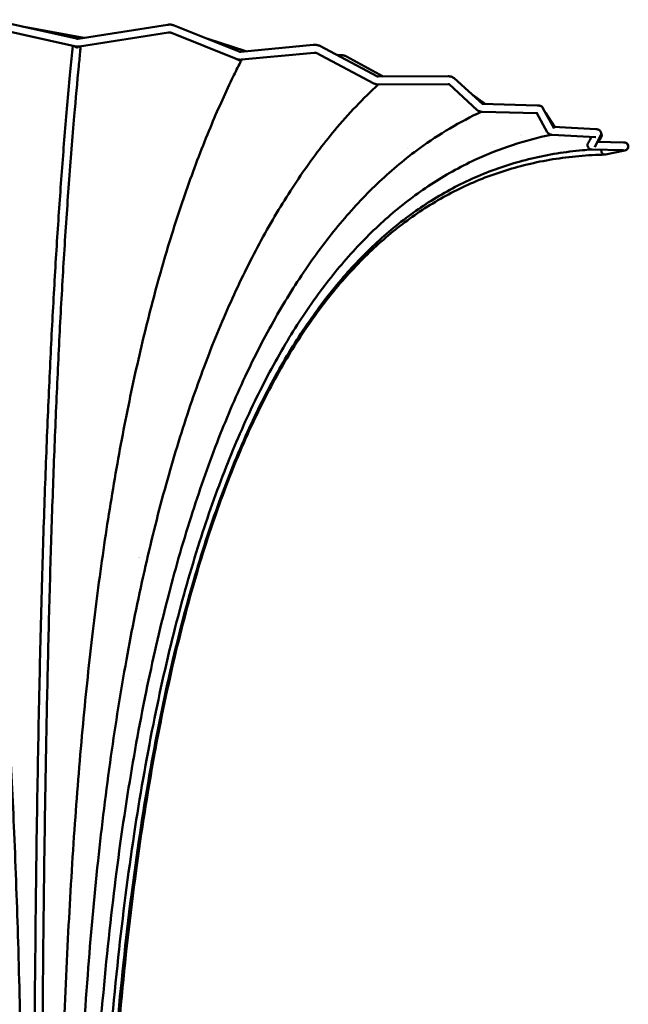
# Model space of a CAD drawing. Header units: millimetres. Extents: x 2768 to 3269, y 2288 to 2733.
# Tile 41 of 256: x 3017 to 3086, y 2621 to 2733. Entities that reach past the tile are written whole.
import ezdxf

# ---------------------------------------------------------------- set-up
doc = ezdxf.new("R2010")
doc.units = ezdxf.units.MM
doc.header["$LTSCALE"] = 20
doc.layers.add('Visible (ISO)', color=7, linetype='Continuous', lineweight=50)

msp = doc.modelspace()

# ---------------------------------------------------------------- linework, layer by layer
at = {"layer": 'Visible (ISO)'}
for p, q in [((3013.6643, 2732.66297), (3023.27051, 2730.51446)), ((3013.46787, 2731.78467), (3023.05239, 2729.64101)), ((3024.09703, 2730.60959), (3017.12118, 2731.88981)), ((3023.45343, 2730.50943), (3033.5852, 2732.08622)), ((3034.37054, 2732.0089), (3041.72832, 2729.04471)), ((3023.61742, 2729.62412), (3033.7236, 2731.19692)), ((3034.03423, 2731.1741), (3041.392, 2728.20991)), ((3042.47246, 2729.07967), (3038.15356, 2730.48485)), ((3023.34165, 2729.5854), (3023.34598, 2729.50458)), ((3041.91059, 2729.02618), (3050.12794, 2729.80851)), ((3050.87013, 2729.68713), (3057.42604, 2726.22146)), ((3041.72434, 2728.1302), (3041.74347, 2728.04739)), ((3041.99589, 2728.13023), (3050.21323, 2728.91256)), ((3050.44952, 2728.89147), (3056.99535, 2725.43112)), ((3053.23652, 2728.64076), (3052.84516, 2728.64307)), ((3058.0699, 2726.21425), (3053.88319, 2728.49834)), ((3057.50161, 2726.21239), (3065.43092, 2726.23826)), ((3066.10818, 2726.02358), (3069.34152, 2723.0677)), ((3057.33322, 2725.32389), (3057.3464, 2725.28178)), ((3057.50455, 2725.3124), (3065.43385, 2725.33827)), ((3065.53254, 2725.33041), (3068.72939, 2722.4079)), ((3069.61411, 2723.10059), (3068.1336, 2724.17197)), ((3069.30025, 2723.10885), (3075.51985, 2722.94507)), ((3076.17637, 2722.62926), (3077.45474, 2720.33271)), ((3069.12585, 2722.22582), (3069.12975, 2722.21175)), ((3069.27656, 2722.20916), (3075.49616, 2722.04538)), ((3075.47097, 2722.04604), (3076.65678, 2719.91577)), ((3077.53957, 2720.48479), (3076.51068, 2722.07126)), ((3077.36512, 2720.4937), (3082.17417, 2720.24813)), ((3077.2054, 2719.60069), (3082.12828, 2719.3493)), ((3082.71757, 2719.53948), (3082.06486, 2718.21605)), ((3082.48981, 2718.80761), (3082.78122, 2719.32337)), ((3082.35812, 2718.81067), (3085.30425, 2718.7423)), ((3081.73754, 2717.92483), (3085.28337, 2717.84254)), ((3085.44377, 2717.83086), (3083.28265, 2717.37145)), ((3083.28418, 2717.37164), (3085.46138, 2717.82981))]:
    msp.add_line(p, q, dxfattribs=at)
for centre, major_axis, ratio, start_param, end_param in [((3024.31139, 2732.05072), (-1.32937, -2.38237), 0.310922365, 0.12345866, 0.130744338), ((3083.13252, 2717.56898), (0.00802, 0.21982), 0.381668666, 3.167589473, 3.405411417)]:
    msp.add_ellipse(centre, major_axis=major_axis, ratio=ratio, start_param=start_param, end_param=end_param, dxfattribs=at)
for points, knots in [([(3033.5852, 2732.08622), (3033.63799, 2732.09443), (3033.69125, 2732.10009), (3033.79798, 2732.10624), (3033.85147, 2732.10674), (3033.95801, 2732.10242), (3034.01107, 2732.09761), (3034.11615, 2732.08243), (3034.16818, 2732.07205), (3034.27067, 2732.04524), (3034.32113, 2732.0288), (3034.37054, 2732.0089)], [4.5494346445, 4.5494346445, 4.5494346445, 4.5494346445, 4.7164678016, 4.7164678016, 4.8835009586, 4.8835009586, 5.0505341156, 5.0505341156, 5.2175672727, 5.2175672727, 5.3846004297, 5.3846004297, 5.3846004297, 5.3846004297]), ([(3023.27051, 2730.51446), (3023.28138, 2730.51204), (3023.29274, 2730.50995), (3023.31618, 2730.50658), (3023.32827, 2730.5053), (3023.35289, 2730.50364), (3023.36542, 2730.50326), (3023.39064, 2730.50344), (3023.40332, 2730.50399), (3023.42855, 2730.50603), (3023.4411, 2730.50751), (3023.45343, 2730.50943)], [4.3784255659, 4.3784255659, 4.3784255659, 4.3784255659, 4.4800130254, 4.4800130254, 4.5816004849, 4.5816004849, 4.6831879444, 4.6831879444, 4.7847754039, 4.7847754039, 4.8863628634, 4.8863628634, 4.8863628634, 4.8863628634]), ([(3033.7236, 2731.19692), (3033.74752, 2731.20064), (3033.77203, 2731.20325), (3033.82077, 2731.20606), (3033.84499, 2731.20626), (3033.89165, 2731.20437), (3033.91409, 2731.20228), (3033.95568, 2731.19627), (3033.97483, 2731.19235), (3034.0084, 2731.18356), (3034.02281, 2731.1787), (3034.03423, 2731.1741)], [4.5494346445, 4.5494346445, 4.5494346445, 4.5494346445, 4.7164678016, 4.7164678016, 4.8835009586, 4.8835009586, 5.0505341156, 5.0505341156, 5.2175672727, 5.2175672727, 5.3846004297, 5.3846004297, 5.3846004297, 5.3846004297]), ([(3018.3486, 2510.28913), (3018.34855, 2513.48914), (3018.34803, 2516.68914), (3018.34473, 2529.88908), (3018.33939, 2539.88889), (3018.33573, 2567.32862), (3018.34381, 2584.79045), (3018.46546, 2610.6846), (3018.52357, 2619.16814), (3018.66816, 2633.00302), (3018.73723, 2638.39572), (3018.89295, 2648.17872), (3018.97478, 2652.58973), (3019.15451, 2660.84072), (3019.24993, 2664.69708), (3019.45584, 2671.9963), (3019.5648, 2675.45359), (3019.79722, 2682.04623), (3019.91979, 2685.19395), (3020.17934, 2691.23638), (3020.31597, 2694.14051), (3020.60386, 2699.74172), (3020.75509, 2702.44576), (3021.07305, 2707.68791), (3021.24005, 2710.22955), (3021.5905, 2715.17605), (3021.77445, 2717.58117), (3022.16025, 2722.27882), (3022.36274, 2724.56837), (3022.6645, 2727.75589), (3022.75981, 2728.72843), (3022.85582, 2729.68498)], [0.400000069, 0.400000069, 0.400000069, 0.400000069, 10.000016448, 10.000016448, 40.000023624, 40.000023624, 92.319346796, 92.319346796, 117.841424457, 117.841424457, 134.242526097, 134.242526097, 147.872429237, 147.872429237, 160.062185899, 160.062185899, 171.330954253, 171.330954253, 182.002069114, 182.002069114, 192.332319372, 192.332319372, 202.513206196, 202.513206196, 212.729295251, 212.729295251, 223.132328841, 223.132328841, 233.869575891, 233.869575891, 238.730589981, 238.730589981, 238.730589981, 238.730589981]), ([(3023.7564, 2729.64575), (3023.74129, 2729.49555), (3023.72621, 2729.34515), (3023.65202, 2728.60253), (3023.59332, 2728.00332), (3023.36006, 2725.57616), (3023.18869, 2723.68897), (3022.81202, 2719.28008), (3022.60896, 2716.71601), (3022.22744, 2711.48603), (3022.04803, 2708.82496), (3021.71244, 2703.4105), (3021.5554, 2700.6594), (3021.26185, 2695.05385), (3021.12474, 2692.19828), (3020.86872, 2686.36644), (3020.7495, 2683.38662), (3020.527, 2677.27877), (3020.42379, 2674.14485), (3020.23183, 2667.701), (3020.1434, 2664.38436), (3019.97943, 2657.52872), (3019.90457, 2653.98239), (3019.76674, 2646.61622), (3019.70473, 2642.78927), (3019.59173, 2634.78922), (3019.54199, 2630.60958), (3019.45294, 2621.80738), (3019.41512, 2617.17928), (3019.34922, 2607.32554), (3019.32295, 2602.09543), (3019.2796, 2590.79593), (3019.26462, 2584.72337), (3019.24299, 2571.26949), (3019.23873, 2563.88638), (3019.23684, 2546.58093), (3019.24181, 2536.65804), (3019.24704, 2521.25322), (3019.24852, 2515.77118), (3019.2486, 2510.28913)], [0.23542307, 0.23542307, 0.23542307, 0.23542307, 1.00000104, 1.00000104, 4.000124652, 4.000124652, 13.003611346, 13.003611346, 24.30678385, 24.30678385, 35.132173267, 35.132173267, 45.572290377, 45.572290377, 55.793983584, 55.793983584, 65.960731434, 65.960731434, 76.251593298, 76.251593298, 86.824856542, 86.824856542, 97.883483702, 97.883483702, 109.630438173, 109.630438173, 122.324166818, 122.324166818, 136.286797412, 136.286797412, 152.007893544, 152.007893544, 170.231593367, 170.231593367, 192.379201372, 192.379201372, 222.148008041, 222.148008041, 238.594150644, 238.594150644, 238.594150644, 238.594150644]), ([(3023.20893, 2729.61313), (3023.1992, 2729.6143), (3023.18935, 2729.61564), (3023.14966, 2729.6217), (3023.11996, 2729.62765), (3023.08994, 2729.6348)], [0.067445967, 0.067445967, 0.067445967, 0.067445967, 0.1008138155, 0.1008138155, 0.1993704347, 0.1993704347, 0.1993704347, 0.1993704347]), ([(3023.08994, 2729.6348), (3023.10993, 2729.61529), (3023.13144, 2729.59725), (3023.15471, 2729.58093), (3023.16889, 2729.57099), (3023.18366, 2729.56174), (3023.19877, 2729.55344), (3023.21388, 2729.54513), (3023.2294, 2729.5377), (3023.24536, 2729.5312), (3023.27728, 2729.51822), (3023.31127, 2729.50895), (3023.34598, 2729.50458)], [0.2948118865, 0.2948118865, 0.2948118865, 0.2948118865, 0.5, 0.5, 0.5, 0.625, 0.625, 0.625, 0.75, 0.75, 0.75, 1, 1, 1, 1]), ([(3023.20894, 2729.61314), (3023.22852, 2729.6108), (3023.24815, 2729.60889), (3023.28748, 2729.60589), (3023.30718, 2729.60481), (3023.3466, 2729.60347), (3023.36633, 2729.60322), (3023.40578, 2729.60355), (3023.4255, 2729.60412), (3023.46491, 2729.60609), (3023.48459, 2729.60749), (3023.50423, 2729.6093)], [4.5119047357, 4.5119047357, 4.5119047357, 4.5119047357, 4.5695877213, 4.5695877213, 4.6272707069, 4.6272707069, 4.6849536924, 4.6849536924, 4.742636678, 4.742636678, 4.8003196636, 4.8003196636, 4.8003196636, 4.8003196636]), ([(3023.26957, 2729.60725), (3023.28089, 2729.6022), (3023.29248, 2729.59781), (3023.31655, 2729.59041), (3023.32902, 2729.58746), (3023.34165, 2729.5854)], [0.00247417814, 0.00247417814, 0.00247417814, 0.00247417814, 0.04116622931, 0.04116622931, 0.08119039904, 0.08119039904, 0.08119039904, 0.08119039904]), ([(3023.34598, 2729.50458), (3023.38129, 2729.50835), (3023.4151, 2729.51675), (3023.44762, 2729.52907), (3023.46389, 2729.53523), (3023.47991, 2729.54243), (3023.49541, 2729.55048), (3023.51091, 2729.55854), (3023.52582, 2729.5674), (3023.54017, 2729.57699), (3023.55453, 2729.58658), (3023.56834, 2729.5969), (3023.58164, 2729.60791), (3023.58709, 2729.61243), (3023.59246, 2729.61706), (3023.59774, 2729.62181)], [0, 0, 0, 0, 0.25, 0.25, 0.25, 0.375, 0.375, 0.375, 0.5, 0.5, 0.5, 0.625, 0.625, 0.625, 0.6762576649, 0.6762576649, 0.6762576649, 0.6762576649]), ([(3050.12794, 2729.80851), (3050.17873, 2729.81335), (3050.22962, 2729.81596), (3050.33105, 2729.8165), (3050.38159, 2729.81443), (3050.48193, 2729.8052), (3050.53172, 2729.79804), (3050.63033, 2729.77792), (3050.67915, 2729.76497), (3050.77562, 2729.73195), (3050.8233, 2729.71189), (3050.87013, 2729.68713)], [4.7839261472, 4.7839261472, 4.7839261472, 4.7839261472, 4.9482133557, 4.9482133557, 5.1125005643, 5.1125005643, 5.2767877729, 5.2767877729, 5.4410749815, 5.4410749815, 5.6053621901, 5.6053621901, 5.6053621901, 5.6053621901]), ([(3042.0145, 2728.13201), (3041.92851, 2727.9645), (3041.84292, 2727.79712), (3041.47337, 2727.0678), (3041.19144, 2726.49751), (3040.07255, 2724.17728), (3039.25345, 2722.34937), (3037.56434, 2718.28853), (3036.69937, 2716.03005), (3035.05022, 2711.34728), (3034.26368, 2708.92191), (3032.77026, 2703.91377), (3032.06152, 2701.32829), (3030.72084, 2696.00315), (3030.08774, 2693.25923), (3028.89402, 2687.61156), (3028.33323, 2684.702), (3027.27987, 2678.71174), (3026.78814, 2675.62426), (3025.86848, 2669.2567), (3025.44255, 2665.96927), (3024.65008, 2659.16986), (3024.28672, 2655.65038), (3023.61624, 2648.34424), (3023.31331, 2644.55045), (3022.76083, 2636.6363), (3022.51688, 2632.50926), (3022.08027, 2623.85191), (3021.89386, 2619.31613), (3021.56572, 2609.65995), (3021.43256, 2604.53482), (3021.20896, 2593.48111), (3021.12849, 2587.54905), (3021.00815, 2574.50204), (3020.97958, 2567.385), (3020.95664, 2551.03033), (3020.97518, 2541.79197), (3021.00603, 2525.13235), (3021.0198, 2517.71076), (3021.02028, 2510.28913)], [0.097476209, 0.097476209, 0.097476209, 0.097476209, 1.00000114, 1.00000114, 4.000196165, 4.000196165, 13.005694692, 13.005694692, 23.135530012, 23.135530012, 33.122037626, 33.122037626, 43.025121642, 43.025121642, 52.921456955, 52.921456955, 62.911276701, 62.911276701, 73.103332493, 73.103332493, 83.628094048, 83.628094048, 94.639198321, 94.639198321, 106.311944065, 106.311944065, 118.864753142, 118.864753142, 132.561031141, 132.561031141, 147.973968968, 147.973968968, 165.779323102, 165.779323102, 187.129038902, 187.129038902, 214.843735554, 214.843735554, 237.108617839, 237.108617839, 237.108617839, 237.108617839]), ([(3041.392, 2728.20991), (3041.39401, 2728.2091), (3041.39602, 2728.2083), (3041.40005, 2728.2067), (3041.40206, 2728.20591), (3041.40609, 2728.20434), (3041.40811, 2728.20357), (3041.41215, 2728.20202), (3041.41417, 2728.20126), (3041.41821, 2728.19974), (3041.42023, 2728.19899), (3041.42226, 2728.19824)], [4.05436176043, 4.05436176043, 4.05436176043, 4.05436176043, 4.06079038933, 4.06079038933, 4.06721901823, 4.06721901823, 4.07364764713, 4.07364764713, 4.08007627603, 4.08007627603, 4.08650490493, 4.08650490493, 4.08650490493, 4.08650490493]), ([(3041.52819, 2728.17304), (3041.49874, 2728.17671), (3041.4701, 2728.18272), (3041.4358, 2728.19344), (3041.42898, 2728.19576), (3041.42226, 2728.19824)], [-0.1945298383, -0.1945298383, -0.1945298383, -0.1945298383, -0.0976260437, -0.0976260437, -0.0731929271, -0.0731929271, -0.0731929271, -0.0731929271]), ([(3041.66665, 2728.13716), (3041.65288, 2728.13913), (3041.63844, 2728.14174), (3041.59186, 2728.15214), (3041.5607, 2728.16154), (3041.52819, 2728.17304)], [0.0661151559, 0.0661151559, 0.0661151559, 0.0661151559, 0.1177378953, 0.1177378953, 0.222078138, 0.222078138, 0.222078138, 0.222078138]), ([(3041.52819, 2728.17303), (3041.54343, 2728.15687), (3041.55957, 2728.14176), (3041.57673, 2728.12781), (3041.58923, 2728.11765), (3041.60215, 2728.10823), (3041.61535, 2728.09967), (3041.62856, 2728.09112), (3041.64211, 2728.0834), (3041.65601, 2728.07658), (3041.68381, 2728.06294), (3041.71328, 2728.05283), (3041.74347, 2728.04739)], [0.3283695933, 0.3283695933, 0.3283695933, 0.3283695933, 0.5, 0.5, 0.5, 0.625, 0.625, 0.625, 0.75, 0.75, 0.75, 1, 1, 1, 1]), ([(3041.66665, 2728.13716), (3041.67994, 2728.13526), (3041.69325, 2728.13356), (3041.71993, 2728.13058), (3041.73328, 2728.12929), (3041.76003, 2728.12711), (3041.77342, 2728.12622), (3041.80022, 2728.12484), (3041.81363, 2728.12434), (3041.84047, 2728.12373), (3041.85389, 2728.12362), (3041.86732, 2728.1237)], [4.3388360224, 4.3388360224, 4.3388360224, 4.3388360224, 4.3792673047, 4.3792673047, 4.419698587, 4.419698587, 4.4601298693, 4.4601298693, 4.5005611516, 4.5005611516, 4.5409924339, 4.5409924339, 4.5409924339, 4.5409924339]), ([(3041.72832, 2729.04471), (3041.73469, 2729.04214), (3041.74254, 2729.03941), (3041.76093, 2729.03427), (3041.77145, 2729.03185), (3041.79472, 2729.02781), (3041.80747, 2729.02619), (3041.83466, 2729.02406), (3041.8491, 2729.02355), (3041.87913, 2729.02386), (3041.89472, 2729.02467), (3041.91059, 2729.02618)], [4.0543617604, 4.0543617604, 4.0543617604, 4.0543617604, 4.1775265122, 4.1775265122, 4.300691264, 4.300691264, 4.4238560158, 4.4238560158, 4.5470207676, 4.5470207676, 4.6701855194, 4.6701855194, 4.6701855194, 4.6701855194]), ([(3041.74347, 2728.04739), (3041.76147, 2728.04965), (3041.77927, 2728.05313), (3041.81417, 2728.06235), (3041.83122, 2728.06806), (3041.86466, 2728.08156), (3041.88106, 2728.08938), (3041.91253, 2728.1067), (3041.9276, 2728.11614), (3041.94213, 2728.12637)], [0, 0, 0, 0, 0.0551847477, 0.0551847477, 0.1098063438, 0.1098063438, 0.1651087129, 0.1651087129, 0.2192156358, 0.2192156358, 0.2192156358, 0.2192156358]), ([(3041.95099, 2728.12665), (3041.95399, 2728.12685), (3041.95698, 2728.12705), (3041.96297, 2728.12747), (3041.96597, 2728.12769), (3041.97196, 2728.12815), (3041.97495, 2728.12839), (3041.98093, 2728.12888), (3041.98393, 2728.12914), (3041.98991, 2728.12967), (3041.9929, 2728.12995), (3041.99589, 2728.13023)], [4.62501733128, 4.62501733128, 4.62501733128, 4.62501733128, 4.6340509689, 4.6340509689, 4.64308460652, 4.64308460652, 4.65211824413, 4.65211824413, 4.66115188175, 4.66115188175, 4.67018551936, 4.67018551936, 4.67018551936, 4.67018551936]), ([(3050.21323, 2728.91256), (3050.23798, 2728.91492), (3050.2622, 2728.91612), (3050.30806, 2728.91636), (3050.3297, 2728.9154), (3050.36888, 2728.9118), (3050.38642, 2728.90915), (3050.4158, 2728.90315), (3050.42764, 2728.8998), (3050.44417, 2728.89414), (3050.44885, 2728.89182), (3050.44952, 2728.89147)], [4.7839261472, 4.7839261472, 4.7839261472, 4.7839261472, 4.9482133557, 4.9482133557, 5.1125005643, 5.1125005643, 5.2767877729, 5.2767877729, 5.4410749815, 5.4410749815, 5.6053621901, 5.6053621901, 5.6053621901, 5.6053621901]), ([(3053.88319, 2728.49834), (3053.84197, 2728.52083), (3053.80057, 2728.53919), (3053.71714, 2728.57038), (3053.67509, 2728.58318), (3053.59001, 2728.6046), (3053.54697, 2728.61319), (3053.45984, 2728.62683), (3053.41575, 2728.63186), (3053.32669, 2728.63869), (3053.28173, 2728.64049), (3053.23652, 2728.64076)], [0.5901677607, 0.5901677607, 0.5901677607, 0.5901677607, 0.7442926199, 0.7442926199, 0.898417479, 0.898417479, 1.0525423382, 1.0525423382, 1.2066671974, 1.2066671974, 1.3607920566, 1.3607920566, 1.3607920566, 1.3607920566]), ([(3057.42498, 2726.22202), (3057.42508, 2726.22198), (3057.42519, 2726.22194), (3057.4265, 2726.22144), (3057.4291, 2726.22052), (3057.43704, 2726.21842), (3057.44238, 2726.21722), (3057.45552, 2726.21506), (3057.46331, 2726.21409), (3057.48099, 2726.21274), (3057.49088, 2726.21236), (3057.50161, 2726.21239)], [3.9372888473, 3.9372888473, 3.9372888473, 3.9372888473, 3.9492705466, 3.9492705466, 4.0545814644, 4.0545814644, 4.1598923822, 4.1598923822, 4.2652033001, 4.2652033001, 4.3705142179, 4.3705142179, 4.3705142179, 4.3705142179]), ([(3065.43092, 2726.23826), (3065.47675, 2726.23841), (3065.52229, 2726.23669), (3065.61277, 2726.22894), (3065.65772, 2726.22292), (3065.74739, 2726.20551), (3065.79213, 2726.19414), (3065.88204, 2726.16377), (3065.92728, 2726.14482), (3066.01821, 2726.09491), (3066.06409, 2726.06388), (3066.10818, 2726.02358)], [5.1079750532, 5.1079750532, 5.1079750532, 5.1079750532, 5.2668583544, 5.2668583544, 5.4257416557, 5.4257416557, 5.5846249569, 5.5846249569, 5.7435082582, 5.7435082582, 5.9023915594, 5.9023915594, 5.9023915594, 5.9023915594]), ([(3057.48996, 2725.31243), (3055.78632, 2723.73288), (3054.14235, 2722.00706), (3051.21988, 2718.50708), (3049.9243, 2716.78773), (3047.4362, 2713.14906), (3046.24076, 2711.22604), (3043.9328, 2707.16305), (3042.82016, 2705.01502), (3040.67827, 2700.50197), (3039.65003, 2698.12832), (3037.67619, 2693.15814), (3036.73327, 2690.5521), (3034.9304, 2685.11119), (3034.07451, 2682.26664), (3032.44621, 2676.33586), (3031.67907, 2673.24028), (3030.22956, 2666.79174), (3029.55387, 2663.42982), (3028.288, 2656.42669), (3027.70563, 2652.7772), (3026.62912, 2645.1704), (3026.14318, 2641.20599), (3025.26081, 2632.92369), (3024.87486, 2628.59936), (3024.18833, 2619.52002), (3023.89847, 2614.75995), (3023.3904, 2604.56605), (3023.18764, 2599.12786), (3022.85369, 2587.34951), (3022.73976, 2581.00631), (3022.58066, 2566.98008), (3022.55476, 2559.29537), (3022.55764, 2541.33283), (3022.60646, 2531.05452), (3022.63992, 2517.28048), (3022.64573, 2513.78481), (3022.64614, 2510.28913)], [0.023826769, 0.023826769, 0.023826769, 0.023826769, 10.015172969, 10.015172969, 18.464189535, 18.464189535, 26.909440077, 26.909440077, 35.535618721, 35.535618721, 44.408693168, 44.408693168, 53.608166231, 53.608166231, 63.20685942, 63.20685942, 73.291629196, 73.291629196, 83.952611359, 83.952611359, 95.295895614, 95.295895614, 107.441086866, 107.441086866, 120.557463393, 120.557463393, 134.908958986, 134.908958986, 151.251506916, 151.251506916, 170.286063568, 170.286063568, 193.338219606, 193.338219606, 224.17368156, 224.17368156, 234.660703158, 234.660703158, 234.660703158, 234.660703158]), ([(3057.19607, 2725.36739), (3057.16629, 2725.37186), (3057.13644, 2725.37805), (3057.07839, 2725.39457), (3057.05006, 2725.40491), (3057.02298, 2725.41745)], [-0.1829940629, -0.1829940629, -0.1829940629, -0.1829940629, -0.0917900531, -0.0917900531, -0.000001, -0.000001, -0.000001, -0.000001]), ([(3057.33322, 2725.32389), (3057.32281, 2725.32561), (3057.3127, 2725.32761), (3057.28919, 2725.33305), (3057.27598, 2725.33674), (3057.24047, 2725.34825), (3057.21864, 2725.35704), (3057.19607, 2725.36739)], [0, 0, 0, 0, 0.0483506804, 0.0483506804, 0.1148996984, 0.1148996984, 0.229333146, 0.229333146, 0.229333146, 0.229333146]), ([(3057.19607, 2725.36739), (3057.20192, 2725.36145), (3057.20788, 2725.35574), (3057.21391, 2725.35033), (3057.23414, 2725.33219), (3057.25527, 2725.31718), (3057.27737, 2725.30557), (3057.29948, 2725.29395), (3057.32275, 2725.28572), (3057.3464, 2725.28178)], [0.4254726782, 0.4254726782, 0.4254726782, 0.4254726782, 0.5, 0.5, 0.5, 0.75, 0.75, 0.75, 1, 1, 1, 1]), ([(3057.46249, 2725.31366), (3057.44074, 2725.31425), (3057.41908, 2725.31537), (3057.37593, 2725.31876), (3057.35449, 2725.32103), (3057.33322, 2725.32389)], [0, 0, 0, 0, 0.0682849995, 0.0682849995, 0.1365728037, 0.1365728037, 0.1365728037, 0.1365728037]), ([(3057.3464, 2725.28178), (3057.37715, 2725.28469), (3057.40675, 2725.29169), (3057.43532, 2725.3023), (3057.44448, 2725.3057), (3057.45355, 2725.3095), (3057.46249, 2725.31366)], [0, 0, 0, 0, 0.25, 0.25, 0.25, 0.3301372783, 0.3301372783, 0.3301372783, 0.3301372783]), ([(3057.47185, 2725.3127), (3057.47403, 2725.31265), (3057.47621, 2725.31261), (3057.48057, 2725.31254), (3057.48275, 2725.31251), (3057.48711, 2725.31245), (3057.48929, 2725.31243), (3057.49365, 2725.3124), (3057.49583, 2725.3124), (3057.50019, 2725.31239), (3057.50237, 2725.31239), (3057.50455, 2725.3124)], [4.3364237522, 4.3364237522, 4.3364237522, 4.3364237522, 4.34324184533, 4.34324184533, 4.35005993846, 4.35005993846, 4.3568780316, 4.3568780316, 4.36369612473, 4.36369612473, 4.37051421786, 4.37051421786, 4.37051421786, 4.37051421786]), ([(3065.43385, 2725.33827), (3065.455, 2725.33834), (3065.47423, 2725.33751), (3065.50718, 2725.33469), (3065.52091, 2725.33268), (3065.54103, 2725.32877), (3065.5474, 2725.32685), (3065.54945, 2725.32615), (3065.54962, 2725.32609), (3065.54962, 2725.32609)], [5.1079750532, 5.1079750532, 5.1079750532, 5.1079750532, 5.2668583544, 5.2668583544, 5.4257416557, 5.4257416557, 5.5846249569, 5.5846249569, 5.6138357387, 5.6138357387, 5.6138357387, 5.6138357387]), ([(3075.51985, 2722.94507), (3075.56025, 2722.94401), (3075.60019, 2722.94148), (3075.68004, 2722.93258), (3075.71993, 2722.92627), (3075.80173, 2722.90757), (3075.84367, 2722.89533), (3075.93294, 2722.85858), (3075.98072, 2722.83424), (3076.08124, 2722.75763), (3076.13497, 2722.70363), (3076.17637, 2722.62926)], [5.3393037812, 5.3393037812, 5.3393037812, 5.3393037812, 5.4972702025, 5.4972702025, 5.6552366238, 5.6552366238, 5.813203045, 5.813203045, 5.9711694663, 5.9711694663, 6.1291358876, 6.1291358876, 6.1291358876, 6.1291358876]), ([(3069.17875, 2722.21586), (3066.76776, 2721.07786), (3064.43014, 2719.71117), (3060.62614, 2716.93564), (3059.1019, 2715.66381), (3056.18003, 2712.90961), (3054.77759, 2711.42354), (3052.06346, 2708.22546), (3050.75182, 2706.50344), (3048.21264, 2702.82668), (3046.98783, 2700.86056), (3044.61348, 2696.67894), (3043.46969, 2694.45096), (3041.25815, 2689.72972), (3040.19792, 2687.22458), (3038.14769, 2681.91949), (3037.16848, 2679.10729), (3035.28649, 2673.16777), (3034.39514, 2670.02978), (3032.69274, 2663.40622), (3031.89513, 2659.91081), (3030.38746, 2652.5458), (3029.69264, 2648.66731), (3028.40336, 2640.51806), (3027.82361, 2636.24008), (3026.77796, 2627.26662), (3026.32636, 2622.56559), (3025.52674, 2612.6156), (3025.19541, 2607.36205), (3024.62788, 2596.05729), (3024.41238, 2590.0025), (3024.0794, 2576.82054), (3023.98517, 2569.69108), (3023.88331, 2553.68566), (3023.90401, 2544.80867), (3023.97414, 2527.38457), (3024.02264, 2518.83691), (3024.02413, 2510.28913)], [0.001180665, 0.001180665, 0.001180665, 0.001180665, 10.030089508, 10.030089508, 17.103346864, 17.103346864, 24.164476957, 24.164476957, 31.43555467, 31.43555467, 39.023489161, 39.023489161, 47.05489922, 47.05489922, 55.62696362, 55.62696362, 64.880921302, 64.880921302, 74.908972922, 74.908972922, 85.83931268, 85.83931268, 97.778396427, 97.778396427, 110.802249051, 110.802249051, 125.007896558, 125.007896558, 140.815695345, 140.815695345, 158.994782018, 158.994782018, 180.38301672, 180.38301672, 207.012694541, 207.012694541, 232.65602871, 232.65602871, 232.65602871, 232.65602871]), ([(3069.06346, 2722.25479), (3069.02196, 2722.26274), (3068.9638, 2722.27475), (3068.84773, 2722.32212), (3068.79683, 2722.35145), (3068.75188, 2722.38841)], [-0.3788786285, -0.3788786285, -0.3788786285, -0.3788786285, -0.1746715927, -0.1746715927, -0.000001, -0.000001, -0.000001, -0.000001]), ([(3069.12585, 2722.22582), (3069.12369, 2722.22647), (3069.12156, 2722.22715), (3069.11915, 2722.22796), (3069.11884, 2722.22807), (3069.11838, 2722.22822), (3069.11822, 2722.22828), (3069.11551, 2722.22921), (3069.11298, 2722.23012), (3069.10484, 2722.23324), (3069.09932, 2722.2356), (3069.08356, 2722.24302), (3069.07354, 2722.24858), (3069.06347, 2722.25479)], [0, 0, 0, 0, 0.0156756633, 0.0156756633, 0.0179168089, 0.0179168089, 0.0191115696, 0.0191115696, 0.0381073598, 0.0381073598, 0.0809015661, 0.0809015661, 0.161733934, 0.161733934, 0.161733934, 0.161733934]), ([(3069.06347, 2722.25479), (3069.0713, 2722.24631), (3069.07929, 2722.23894), (3069.08745, 2722.23272), (3069.10115, 2722.22228), (3069.11542, 2722.21507), (3069.12975, 2722.21175)], [0.6010123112, 0.6010123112, 0.6010123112, 0.6010123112, 0.75, 0.75, 0.75, 1, 1, 1, 1]), ([(3069.12975, 2722.21175), (3069.13683, 2722.21239), (3069.14389, 2722.21331), (3069.15794, 2722.21569), (3069.16493, 2722.21715), (3069.17187, 2722.21888)], [0, 0, 0, 0, 0.02735923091, 0.02735923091, 0.05470623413, 0.05470623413, 0.05470623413, 0.05470623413]), ([(3069.1777, 2722.21598), (3069.18432, 2722.21523), (3069.19093, 2722.21454), (3069.20415, 2722.21328), (3069.21075, 2722.21271), (3069.22394, 2722.2117), (3069.23052, 2722.21125), (3069.24369, 2722.21046), (3069.25027, 2722.21013), (3069.26342, 2722.20956), (3069.26999, 2722.20934), (3069.27656, 2722.20916)], [4.0248358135, 4.0248358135, 4.0248358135, 4.0248358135, 4.0472395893, 4.0472395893, 4.0696433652, 4.0696433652, 4.092047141, 4.092047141, 4.1144509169, 4.1144509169, 4.1368546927, 4.1368546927, 4.1368546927, 4.1368546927]), ([(3075.49616, 2722.04538), (3075.51421, 2722.04491), (3075.52936, 2722.0438), (3075.55164, 2722.04132), (3075.55877, 2722.03989), (3075.56047, 2722.03951), (3075.56057, 2722.03948), (3075.56057, 2722.03948)], [5.3393037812, 5.3393037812, 5.3393037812, 5.3393037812, 5.4972702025, 5.4972702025, 5.6552366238, 5.6552366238, 5.6756674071, 5.6756674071, 5.6756674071, 5.6756674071]), ([(3006.73696, 2721.31989), (3007.27022, 2719.15936), (3007.78738, 2716.9054), (3008.80693, 2712.10707), (3009.30823, 2709.55004), (3010.25189, 2704.31461), (3010.69611, 2701.63634), (3011.53092, 2696.15363), (3011.92278, 2693.34677), (3012.65801, 2687.59355), (3013.00196, 2684.64277), (3013.64611, 2678.58119), (3013.94602, 2675.46419), (3014.50557, 2669.04659), (3014.76417, 2665.739), (3015.24468, 2658.90203), (3015.46469, 2655.36521), (3015.87022, 2648.02595), (3016.05315, 2644.21639), (3016.38632, 2636.27126), (3016.53319, 2632.12912), (3016.79574, 2623.43696), (3016.90747, 2618.8814), (3017.10276, 2609.20081), (3017.18123, 2604.07115), (3017.31179, 2593.01169), (3017.35791, 2587.07854), (3017.42624, 2573.97597), (3017.44156, 2566.80458), (3017.45308, 2550.12756), (3017.4424, 2540.62126), (3017.4255, 2524.17319), (3017.41761, 2517.23118), (3017.41732, 2510.28913)], [0, 0, 0, 0, 10.006520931, 10.006520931, 20.489429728, 20.489429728, 30.716795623, 30.716795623, 40.817304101, 40.817304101, 50.930999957, 50.930999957, 61.206050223, 61.206050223, 71.783834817, 71.783834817, 82.840110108, 82.840110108, 94.554505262, 94.554505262, 107.148376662, 107.148376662, 120.900731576, 120.900731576, 136.324557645, 136.324557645, 154.131787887, 154.131787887, 175.64446587, 175.64446587, 204.163109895, 204.163109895, 224.989259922, 224.989259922, 224.989259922, 224.989259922]), ([(3082.17417, 2720.24813), (3082.20707, 2720.24645), (3082.23931, 2720.24385), (3082.30533, 2720.23544), (3082.33892, 2720.22987), (3082.41565, 2720.21008), (3082.45873, 2720.19752), (3082.53777, 2720.15362), (3082.56083, 2720.13907), (3082.62468, 2720.08843), (3082.66988, 2720.04378), (3082.73212, 2719.93216), (3082.75226, 2719.87732), (3082.76891, 2719.76921), (3082.76786, 2719.71735), (3082.75162, 2719.62045), (3082.73576, 2719.57667), (3082.71803, 2719.54041), (3082.7178, 2719.53994), (3082.71757, 2719.53948)], [5.5778823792, 5.5778823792, 5.5778823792, 5.5778823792, 5.7362026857, 5.7362026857, 5.8945229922, 5.8945229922, 6.0528432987, 6.0528432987, 6.1101320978, 6.1101320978, 6.1989752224, 6.1989752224, 6.2585798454, 6.2585798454, 6.3111915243, 6.3111915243, 6.3687346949, 6.3687346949, 6.3694839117, 6.3694839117, 6.3694839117, 6.3694839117]), ([(3077.09356, 2719.61366), (3074.13955, 2718.9839), (3071.23078, 2718.04722), (3066.7388, 2715.95072), (3065.06098, 2715.01304), (3061.86573, 2712.91873), (3060.33954, 2711.76165), (3057.40047, 2709.22571), (3055.98498, 2707.83803), (3053.24764, 2704.83383), (3051.92766, 2703.20532), (3049.36597, 2699.70141), (3048.13056, 2697.81236), (3045.72789, 2693.76226), (3044.57111, 2691.58693), (3042.32205, 2686.93473), (3041.24342, 2684.44416), (3039.14971, 2679.12474), (3038.15103, 2676.28322), (3036.22042, 2670.22094), (3035.30671, 2666.98897), (3033.55097, 2660.09621), (3032.72864, 2656.42568), (3031.16915, 2648.6139), (3030.45259, 2644.46447), (3029.11856, 2635.65373), (3028.52364, 2630.98542), (3027.45266, 2621.11276), (3026.99658, 2615.90336), (3026.19817, 2604.77745), (3025.87938, 2598.85689), (3025.35842, 2586.08725), (3025.18222, 2579.23534), (3024.94436, 2564.19379), (3024.91178, 2556.00257), (3024.93861, 2537.03496), (3025.03614, 2526.25815), (3025.07268, 2513.75044), (3025.07582, 2512.01978), (3025.07624, 2510.28913)], [0, 0, 0, 0, 10.049615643, 10.049615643, 16.304349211, 16.304349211, 22.456793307, 22.456793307, 28.741563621, 28.741563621, 35.308049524, 35.308049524, 42.304729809, 42.304729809, 49.875962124, 49.875962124, 58.159109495, 58.159109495, 67.302248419, 67.302248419, 77.457299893, 77.457299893, 88.797307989, 88.797307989, 101.465364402, 101.465364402, 115.602945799, 115.602945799, 131.298828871, 131.298828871, 149.087142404, 149.087142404, 169.647275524, 169.647275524, 194.218799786, 194.218799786, 226.550195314, 226.550195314, 231.742148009, 231.742148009, 231.742148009, 231.742148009]), ([(3076.77038, 2719.77444), (3076.74289, 2719.79935), (3076.71723, 2719.82712), (3076.68072, 2719.87608), (3076.66805, 2719.89553), (3076.65678, 2719.91577)], [-0.4482590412, -0.4482590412, -0.4482590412, -0.4482590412, -0.3339437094, -0.3339437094, -0.264304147, -0.264304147, -0.264304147, -0.264304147]), ([(3077.09356, 2719.61366), (3077.09477, 2719.61392), (3077.09568, 2719.61443), (3077.09743, 2719.61652), (3077.09682, 2719.61866), (3077.09071, 2719.62306), (3077.08565, 2719.62527), (3077.07085, 2719.62992), (3077.06091, 2719.63247), (3077.02594, 2719.64127), (3076.99839, 2719.64829), (3076.93861, 2719.66903), (3076.90364, 2719.68346), (3076.83251, 2719.72425), (3076.8002, 2719.74744), (3076.77038, 2719.77444)], [-0.7566349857, -0.7566349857, -0.7566349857, -0.7566349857, -0.7076629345, -0.7076629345, -0.5978470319, -0.5978470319, -0.4968354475, -0.4968354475, -0.4014959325, -0.4014959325, -0.2614116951, -0.2614116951, -0.1241140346, -0.1241140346, -0.0000010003, -0.0000010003, -0.0000010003, -0.0000010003]), ([(3077.09167, 2719.61326), (3077.09887, 2719.61199), (3077.10602, 2719.61083), (3077.12101, 2719.60859), (3077.12884, 2719.60753), (3077.14439, 2719.60562), (3077.15211, 2719.60478), (3077.16747, 2719.6033), (3077.1751, 2719.60265), (3077.1903, 2719.60154), (3077.19787, 2719.60107), (3077.2054, 2719.60069)], [5.2065009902, 5.2065009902, 5.2065009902, 5.2065009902, 5.2325304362, 5.2325304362, 5.2614780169, 5.2614780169, 5.2904255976, 5.2904255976, 5.3193731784, 5.3193731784, 5.3483207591, 5.3483207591, 5.3483207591, 5.3483207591]), ([(3081.66958, 2719.37273), (3081.62935, 2719.29644), (3081.58941, 2719.22168), (3081.44933, 2718.96201), (3081.34788, 2718.77969), (3081.25522, 2718.60342)], [-5.340668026, -5.340668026, -5.340668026, -5.340668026, -3.835658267, -3.835658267, -0.00000245, -0.00000245, -0.00000245, -0.00000245]), ([(3082.12828, 2719.3493), (3082.14127, 2719.34864), (3082.15123, 2719.34774), (3082.15988, 2719.34672), (3082.16161, 2719.34644), (3082.16161, 2719.34644)], [5.5778823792, 5.5778823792, 5.5778823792, 5.5778823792, 5.7195612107, 5.7195612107, 5.7976597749, 5.7976597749, 5.7976597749, 5.7976597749]), ([(3082.78122, 2719.32337), (3082.80578, 2719.36683), (3082.82886, 2719.42426), (3082.8446, 2719.54229), (3082.84289, 2719.59739), (3082.8217, 2719.69842), (3082.80333, 2719.74403), (3082.77556, 2719.79336), (3082.7688, 2719.80421), (3082.76192, 2719.81439)], [6.1975301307, 6.1975301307, 6.1975301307, 6.1975301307, 6.2637534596, 6.2637534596, 6.3127628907, 6.3127628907, 6.3599429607, 6.3599429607, 6.374321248, 6.374321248, 6.374321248, 6.374321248]), ([(3081.35735, 2718.09381), (3081.33421, 2718.12003), (3081.3128, 2718.14932), (3081.27571, 2718.21298), (3081.26009, 2718.24701), (3081.23573, 2718.3202), (3081.22749, 2718.35883), (3081.22063, 2718.43533), (3081.22169, 2718.47228), (3081.2271, 2718.50795)], [-0.4621315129, -0.4621315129, -0.4621315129, -0.4621315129, -0.3459522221, -0.3459522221, -0.2316211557, -0.2316211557, -0.1132232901, -0.1132232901, -0.0000082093, -0.0000082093, -0.0000082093, -0.0000082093]), ([(3081.25522, 2718.60342), (3081.25483, 2718.60267), (3081.25423, 2718.60137), (3081.25259, 2718.59755), (3081.25152, 2718.59494), (3081.24803, 2718.58607), (3081.24526, 2718.5786), (3081.23957, 2718.5615), (3081.23667, 2718.55192), (3081.23256, 2718.53591), (3081.23117, 2718.52992), (3081.22884, 2718.51851), (3081.22789, 2718.51316), (3081.2271, 2718.50795)], [-0.1341497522, -0.1341497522, -0.1341497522, -0.1341497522, -0.1180096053, -0.1180096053, -0.1000977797, -0.1000977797, -0.0671331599, -0.0671331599, -0.0349763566, -0.0349763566, -0.0165324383, -0.0165324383, -0.0000126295, -0.0000126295, -0.0000126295, -0.0000126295]), ([(3081.63783, 2717.93567), (3081.63792, 2717.93568), (3081.63801, 2717.93568), (3081.64228, 2717.93603), (3081.6443, 2717.93667), (3081.64518, 2717.938), (3081.64422, 2717.93876), (3081.63874, 2717.94058), (3081.63445, 2717.9416), (3081.61792, 2717.94521), (3081.60346, 2717.94826), (3081.56098, 2717.95936), (3081.51818, 2717.97278), (3081.43018, 2718.02382), (3081.39154, 2718.05506), (3081.35735, 2718.09381)], [-0.6667599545, -0.6667599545, -0.6667599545, -0.6667599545, -0.6652805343, -0.6652805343, -0.5960741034, -0.5960741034, -0.5302327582, -0.5302327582, -0.4680795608, -0.4680795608, -0.3670761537, -0.3670761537, -0.1719069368, -0.1719069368, -0.000001, -0.000001, -0.000001, -0.000001]), ([(3085.30425, 2718.7423), (3085.32686, 2718.74177), (3085.34795, 2718.74098), (3085.39221, 2718.73796), (3085.41306, 2718.73677), (3085.46118, 2718.72778), (3085.47272, 2718.72539), (3085.50832, 2718.71605), (3085.53456, 2718.70965), (3085.59818, 2718.6775), (3085.61857, 2718.66609), (3085.66161, 2718.63489), (3085.68258, 2718.61778), (3085.73824, 2718.5594), (3085.77615, 2718.50894), (3085.81882, 2718.39378), (3085.82942, 2718.34089), (3085.8308, 2718.24006), (3085.8233, 2718.19279), (3085.79709, 2718.10575), (3085.77765, 2718.06776), (3085.73232, 2717.9973), (3085.70668, 2717.97032), (3085.65124, 2717.91904), (3085.62551, 2717.90293), (3085.57545, 2717.87362), (3085.55561, 2717.86544), (3085.51928, 2717.85105), (3085.50494, 2717.84662), (3085.4726, 2717.8372), (3085.45779, 2717.83384), (3085.44377, 2717.83086)], [4.2126896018, 4.2126896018, 4.2126896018, 4.2126896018, 4.3719870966, 4.3719870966, 4.5312845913, 4.5312845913, 4.5735693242, 4.5735693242, 4.6340158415, 4.6340158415, 4.6566385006, 4.6566385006, 4.6737072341, 4.6737072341, 4.6984916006, 4.6984916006, 4.71454262, 4.71454262, 4.7292873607, 4.7292873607, 4.7459763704, 4.7459763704, 4.7683655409, 4.7683655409, 4.8026315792, 4.8026315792, 4.8515355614, 4.8515355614, 4.9120979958, 4.9120979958, 5.0091770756, 5.0091770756, 5.0091770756, 5.0091770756]), ([(3085.46138, 2717.82981), (3085.46771, 2717.83114), (3085.47423, 2717.83258), (3085.48788, 2717.83582), (3085.49498, 2717.83759), (3085.51013, 2717.84171), (3085.51806, 2717.844), (3085.535, 2717.84942), (3085.54363, 2717.85235), (3085.57316, 2717.86358), (3085.59709, 2717.87219), (3085.65423, 2717.90822), (3085.67233, 2717.92063), (3085.71093, 2717.95395), (3085.73014, 2717.97242), (3085.7658, 2718.01665), (3085.78152, 2718.039), (3085.81939, 2718.10885), (3085.84046, 2718.1648), (3085.85364, 2718.27724), (3085.85127, 2718.32903), (3085.83084, 2718.42401), (3085.81344, 2718.46681), (3085.77027, 2718.54412), (3085.74407, 2718.57572), (3085.68666, 2718.63369), (3085.65753, 2718.65363), (3085.59641, 2718.69086), (3085.5705, 2718.70082), (3085.5225, 2718.71813), (3085.50422, 2718.72244), (3085.46931, 2718.7301), (3085.45521, 2718.73219), (3085.41801, 2718.73712), (3085.39996, 2718.73832), (3085.37092, 2718.73992), (3085.36029, 2718.74035), (3085.34948, 2718.74068)], [4.4037010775, 4.4037010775, 4.4037010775, 4.4037010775, 4.4487225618, 4.4487225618, 4.4921060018, 4.4921060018, 4.5320931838, 4.5320931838, 4.5657183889, 4.5657183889, 4.6290484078, 4.6290484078, 4.6524739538, 4.6524739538, 4.6707267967, 4.6707267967, 4.6838498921, 4.6838498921, 4.7040104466, 4.7040104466, 4.7189967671, 4.7189967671, 4.7337961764, 4.7337961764, 4.7514995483, 4.7514995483, 4.7764268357, 4.7764268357, 4.8151656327, 4.8151656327, 4.8665339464, 4.8665339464, 4.933356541, 4.933356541, 5.0664227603, 5.0664227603, 5.1456201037, 5.1456201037, 5.1456201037, 5.1456201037]), ([(3081.63783, 2717.93567), (3081.31384, 2717.91101), (3080.99002, 2717.88625), (3079.6958, 2717.76805), (3078.72729, 2717.64617), (3075.84223, 2717.17688), (3073.93592, 2716.72343), (3070.28468, 2715.55002), (3068.52735, 2714.83659), (3065.17937, 2713.17336), (3063.57768, 2712.225), (3060.50753, 2710.10642), (3059.03336, 2708.92945), (3056.18949, 2706.35081), (3054.8202, 2704.93723), (3052.16279, 2701.86982), (3050.88133, 2700.201), (3048.38504, 2696.59776), (3047.18244, 2694.64728), (3044.83723, 2690.44996), (3043.71068, 2688.18778), (3041.51504, 2683.32653), (3040.46478, 2680.71357), (3038.42397, 2675.1047), (3037.45471, 2672.09647), (3035.57998, 2665.64347), (3034.6992, 2662.18759), (3033.01157, 2654.789), (3032.22958, 2650.83718), (3030.75441, 2642.38303), (3030.08465, 2637.87369), (3028.84818, 2628.22695), (3028.3066, 2623.08383), (3027.34192, 2612.09457), (3026.94373, 2606.24412), (3026.27216, 2593.66057), (3026.02658, 2586.92428), (3025.66569, 2572.29204), (3025.58045, 2564.39411), (3025.52803, 2546.6729), (3025.59841, 2536.84893), (3025.70193, 2521.44663), (3025.73822, 2515.8679), (3025.7399, 2510.28913)], [0, 0, 0, 0, 1.000013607, 1.000013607, 4.001669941, 4.001669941, 9.996522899, 9.996522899, 15.785563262, 15.785563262, 21.452118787, 21.452118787, 27.178837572, 27.178837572, 33.137643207, 33.137643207, 39.493444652, 39.493444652, 46.401695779, 46.401695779, 54.008943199, 54.008943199, 62.476030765, 62.476030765, 71.970339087, 71.970339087, 82.677067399, 82.677067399, 94.766024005, 94.766024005, 108.4428622, 108.4428622, 123.955486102, 123.955486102, 141.54412111, 141.54412111, 161.762699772, 161.762699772, 185.454911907, 185.454911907, 214.926596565, 214.926596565, 231.662905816, 231.662905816, 231.662905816, 231.662905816]), ([(3083.12668, 2717.34915), (3082.79351, 2717.33864), (3082.46031, 2717.32849), (3081.12775, 2717.2684), (3080.12906, 2717.18949), (3077.17239, 2716.8478), (3075.22008, 2716.47876), (3071.48479, 2715.46483), (3069.68837, 2714.8288), (3066.27489, 2713.31444), (3064.64516, 2712.43999), (3061.5283, 2710.46797), (3060.03384, 2709.36514), (3057.15432, 2706.9358), (3055.76881, 2705.59764), (3053.0816, 2702.68447), (3051.78624, 2701.09424), (3049.26213, 2697.65138), (3048.04568, 2695.78228), (3045.67228, 2691.7509), (3044.53145, 2689.57303), (3042.30472, 2684.88139), (3041.23844, 2682.35325), (3039.16368, 2676.9162), (3038.17763, 2673.99449), (3036.26704, 2667.71651), (3035.36781, 2664.34887), (3033.64526, 2657.13204), (3032.8451, 2653.27413), (3031.32994, 2644.99272), (3030.63952, 2640.56205), (3029.35732, 2631.06158), (3028.79184, 2625.98592), (3027.77337, 2615.09848), (3027.34761, 2609.28215), (3026.62069, 2596.76541), (3026.34736, 2590.06172), (3025.93574, 2575.52116), (3025.82735, 2567.68223), (3025.73898, 2550.26097), (3025.79509, 2540.67783), (3025.91243, 2524.15992), (3025.97224, 2517.22458), (3025.97449, 2510.28913)], [0, 0, 0, 0, 1.000008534, 1.000008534, 4.001734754, 4.001734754, 9.929050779, 9.929050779, 15.613095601, 15.613095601, 21.132003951, 21.132003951, 26.678046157, 26.678046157, 32.434218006, 32.434218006, 38.567903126, 38.567903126, 45.241242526, 45.241242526, 52.60234999, 52.60234999, 60.820991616, 60.820991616, 70.060732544, 70.060732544, 80.50780665, 80.50780665, 92.319413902, 92.319413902, 105.764437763, 105.764437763, 121.079196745, 121.079196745, 138.569378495, 138.569378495, 158.69269252, 158.69269252, 182.208512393, 182.208512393, 210.957138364, 210.957138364, 231.763491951, 231.763491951, 231.763491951, 231.763491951]), ([(3081.6268, 2717.93483), (3081.63122, 2717.93409), (3081.63554, 2717.93341), (3081.64894, 2717.93142), (3081.65772, 2717.93032), (3081.67475, 2717.92846), (3081.68299, 2717.92771), (3081.6991, 2717.92648), (3081.70697, 2717.92601), (3081.72243, 2717.92527), (3081.73003, 2717.925), (3081.73754, 2717.92483)], [5.032080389, 5.032080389, 5.032080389, 5.032080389, 5.0488446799, 5.0488446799, 5.0850033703, 5.0850033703, 5.1211620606, 5.1211620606, 5.157320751, 5.157320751, 5.1934794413, 5.1934794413, 5.1934794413, 5.1934794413]), ([(3082.91218, 2717.47299), (3082.89114, 2717.4984), (3082.87167, 2717.52771), (3082.83735, 2717.59438), (3082.82277, 2717.6316), (3082.80103, 2717.71179), (3082.79412, 2717.75388), (3082.78975, 2717.83186), (3082.79085, 2717.86659), (3082.79488, 2717.90029)], [-0.5120143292, -0.5120143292, -0.5120143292, -0.5120143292, -0.3857923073, -0.3857923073, -0.2569896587, -0.2569896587, -0.1280545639, -0.1280545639, -0.022574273, -0.022574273, -0.022574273, -0.022574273]), ([(3083.14666, 2717.35597), (3083.13078, 2717.35662), (3083.11577, 2717.35835), (3083.09292, 2717.36214), (3083.08218, 2717.36451), (3083.05209, 2717.37274), (3083.03301, 2717.3801), (3082.9769, 2717.40872), (3082.94244, 2717.43647), (3082.91218, 2717.47299)], [-0.3633314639, -0.3633314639, -0.3633314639, -0.3633314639, -0.3146507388, -0.3146507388, -0.2697092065, -0.2697092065, -0.1818826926, -0.1818826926, -0.000001, -0.000001, -0.000001, -0.000001]), ([(3083.12668, 2717.34915), (3083.13021, 2717.34927), (3083.13374, 2717.34991), (3083.14027, 2717.35207), (3083.14328, 2717.35347), (3083.14627, 2717.35524)], [0, 0, 0, 0, 0.0392281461, 0.0392281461, 0.07293443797, 0.07293443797, 0.07293443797, 0.07293443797]), ([(3083.28418, 2717.37164), (3083.2727, 2717.36922), (3083.26409, 2717.36741), (3083.25508, 2717.36553), (3083.2529, 2717.36507), (3083.25005, 2717.36449), (3083.24951, 2717.36437), (3083.24823, 2717.36411), (3083.24759, 2717.36399), (3083.24599, 2717.36367), (3083.24527, 2717.36352), (3083.24333, 2717.36315), (3083.24208, 2717.36291), (3083.23912, 2717.36236), (3083.2374, 2717.36205), (3083.23212, 2717.36113), (3083.22834, 2717.36052), (3083.21951, 2717.35921), (3083.21438, 2717.35853), (3083.19381, 2717.3562), (3083.17825, 2717.35524), (3083.15699, 2717.35504), (3083.15127, 2717.3551), (3083.14555, 2717.35526)], [0, 0, 0, 0, 0.113994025, 0.113994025, 0.1751981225, 0.1751981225, 0.1892717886, 0.1892717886, 0.1998419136, 0.1998419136, 0.2058232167, 0.2058232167, 0.2115970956, 0.2115970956, 0.2173592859, 0.2173592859, 0.2288398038, 0.2288398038, 0.2443787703, 0.2443787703, 0.2910167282, 0.2910167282, 0.3081671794, 0.3081671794, 0.3081671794, 0.3081671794]), ([(3083.28265, 2717.37145), (3083.27206, 2717.3692), (3083.26417, 2717.36752), (3083.25698, 2717.36598), (3083.25517, 2717.36559), (3083.25517, 2717.36559)], [0, 0, 0, 0, 0.110589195, 0.110589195, 0.1683006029, 0.1683006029, 0.1683006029, 0.1683006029]), ([(3085.28337, 2717.84254), (3085.29196, 2717.84234), (3085.29889, 2717.84208), (3085.30731, 2717.84167), (3085.3096, 2717.8415), (3085.3096, 2717.8415)], [4.2126896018, 4.2126896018, 4.2126896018, 4.2126896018, 4.3168528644, 4.3168528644, 4.4015856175, 4.4015856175, 4.4015856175, 4.4015856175])]:
    msp.add_open_spline(points, degree=3, knots=knots, dxfattribs=at)
for points in [[(3023.08336, 2729.63558), (3023.07281, 2729.63695), (3023.06247, 2729.63876), (3023.05239, 2729.64102)], [(3023.34165, 2729.5854), (3023.36571, 2729.5887), (3023.38889, 2729.59497), (3023.41132, 2729.60382)], [(3023.58956, 2729.62044), (3023.56095, 2729.61567), (3023.53265, 2729.61191), (3023.50423, 2729.6093)], [(3023.59774, 2729.62181), (3023.59502, 2729.62135), (3023.59229, 2729.6209), (3023.58956, 2729.62044)], [(3023.61743, 2729.62412), (3023.61098, 2729.62311), (3023.60442, 2729.62235), (3023.59774, 2729.62181)], [(3041.94213, 2728.12637), (3041.91703, 2728.12477), (3041.8922, 2728.12385), (3041.86732, 2728.1237)], [(3041.95099, 2728.12665), (3041.94807, 2728.12647), (3041.94512, 2728.12637), (3041.94213, 2728.12637)], [(3057.02298, 2725.41745), (3057.01362, 2725.42178), (3057.0044, 2725.42634), (3056.99535, 2725.43112)], [(3057.47186, 2725.3127), (3057.46883, 2725.31276), (3057.46572, 2725.31309), (3057.46252, 2725.31366)], [(3069.29637, 2723.10898), (3069.29762, 2723.10893), (3069.29892, 2723.10889), (3069.30025, 2723.10885)], [(3068.75188, 2722.38841), (3068.7442, 2722.39472), (3068.7367, 2722.40121), (3068.72939, 2722.4079)], [(3069.17187, 2722.21888), (3069.15646, 2722.22086), (3069.1411, 2722.22316), (3069.12585, 2722.22582)], [(3069.17771, 2722.21598), (3069.17607, 2722.21617), (3069.17415, 2722.21728), (3069.17187, 2722.21888)], [(3076.51068, 2722.07126), (3076.4873, 2722.1073), (3076.46199, 2722.13641), (3076.43743, 2722.16028)], [(3073.69982, 2719.53321), (3073.69989, 2719.53323), (3073.69996, 2719.53326), (3073.70004, 2719.53328)], [(3060.85359, 2718.00948), (3060.85363, 2718.00951), (3060.85366, 2718.00954), (3060.8537, 2718.00957)], [(3070.69287, 2718.526), (3070.69288, 2718.526), (3070.69288, 2718.526), (3070.69288, 2718.526)], [(3081.25246, 2718.60321), (3081.25246, 2718.60321), (3081.25246, 2718.6032), (3081.25246, 2718.6032)], [(3081.2528, 2718.60323), (3081.2528, 2718.60323), (3081.2528, 2718.60323), (3081.2528, 2718.60323)], [(3048.06932, 2715.56565), (3048.06932, 2715.56565), (3048.06932, 2715.56565), (3048.06932, 2715.56565)], [(3030.31343, 2671.60574), (3030.31346, 2671.60587), (3030.31349, 2671.60601), (3030.31352, 2671.60615)], [(3030.50465, 2657.75943), (3030.50469, 2657.75962), (3030.50472, 2657.75981), (3030.50476, 2657.76001)], [(3028.59751, 2647.00224), (3028.59751, 2647.00225), (3028.59751, 2647.00226), (3028.59751, 2647.00227)]]:
    msp.add_open_spline(points, degree=3, dxfattribs=at)

doc.saveas('drawing.dxf')
